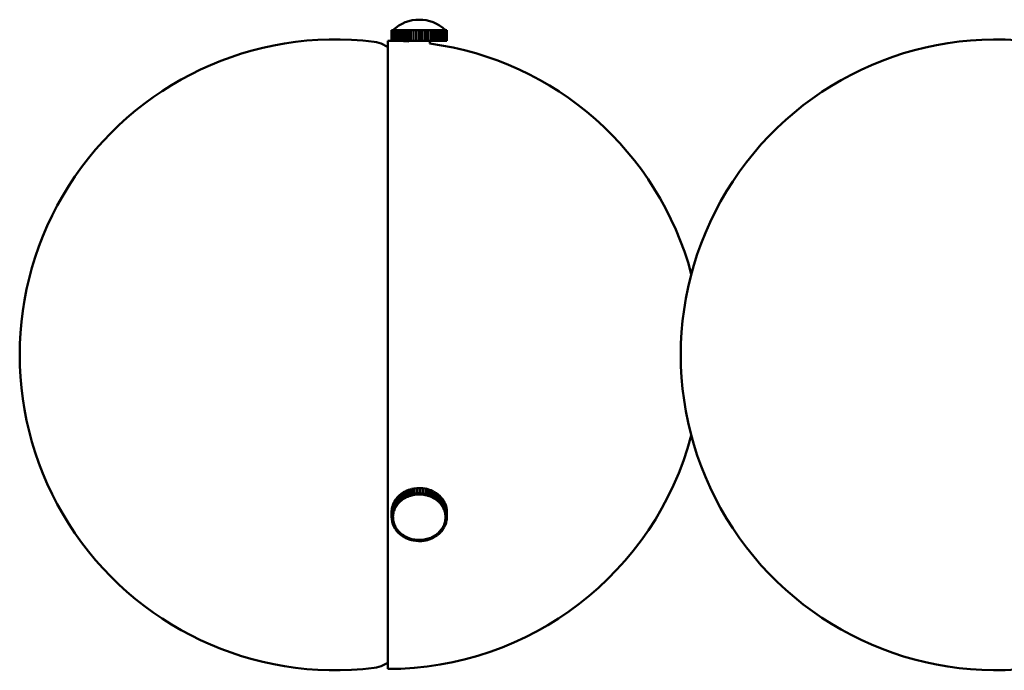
# Model space of a CAD drawing. Header units: millimetres. Extents: x 381 to 3103, y 17 to 2472.
# Tile 2 of 36: x 381 to 569, y 660 to 783. Entities that reach past the tile are written whole.
import ezdxf

# ---------------------------------------------------------------- set-up
doc = ezdxf.new("R2010")
doc.units = ezdxf.units.MM
doc.header["$LTSCALE"] = 12
doc.layers.add('Widoczne (ISO)', color=7, linetype='Continuous', lineweight=50)

msp = doc.modelspace()

# ---------------------------------------------------------------- linework, layer by layer
at = {"layer": 'Widoczne (ISO)'}
for p, q in [((452.17, 781.47), (452.17, 779.47)), ((452.19, 781.47), (452.17, 781.47)), ((452.2, 781.47), (452.19, 781.47)), ((452.19, 779.47), (452.19, 781.47)), ((452.2, 781.47), (452.2, 779.47)), ((452.28, 781.47), (452.2, 781.47)), ((452.29, 781.47), (452.28, 781.47)), ((452.28, 779.47), (452.28, 781.47)), ((452.29, 781.47), (452.29, 779.47)), ((452.41, 781.47), (452.29, 781.47)), ((452.43, 781.47), (452.41, 781.47)), ((452.41, 779.47), (452.41, 781.47)), ((452.43, 781.47), (452.43, 779.47)), ((452.61, 781.47), (452.43, 781.47)), ((452.63, 781.47), (452.61, 781.47)), ((452.61, 779.47), (452.61, 781.47)), ((452.63, 781.47), (452.63, 779.47)), ((452.86, 781.47), (452.63, 781.47)), ((452.88, 781.47), (452.86, 781.47)), ((452.86, 779.47), (452.86, 781.47)), ((452.88, 781.47), (452.88, 779.47)), ((453.15, 781.47), (452.88, 781.47)), ((453.18, 781.47), (453.15, 781.47)), ((453.15, 779.47), (453.15, 781.47)), ((453.18, 781.47), (453.18, 779.47)), ((453.5, 781.47), (453.18, 781.47)), ((453.53, 781.47), (453.5, 781.47)), ((453.5, 779.47), (453.5, 781.47)), ((453.53, 781.47), (453.53, 779.47)), ((453.88, 781.47), (453.53, 781.47)), ((453.92, 781.47), (453.88, 781.47)), ((453.88, 779.47), (453.88, 781.47)), ((453.92, 781.47), (453.92, 779.47)), ((454.31, 781.47), (453.92, 781.47)), ((454.35, 781.47), (454.31, 781.47)), ((454.31, 779.47), (454.31, 781.47)), ((454.35, 781.47), (454.35, 779.47)), ((454.77, 781.47), (454.35, 781.47)), ((454.81, 781.47), (454.77, 781.47)), ((454.77, 779.47), (454.77, 781.47)), ((454.81, 781.47), (454.81, 779.47)), ((455.26, 781.47), (454.81, 781.47)), ((455.3, 781.47), (455.26, 781.47)), ((455.26, 779.47), (455.26, 781.47)), ((455.3, 781.47), (455.3, 779.47)), ((455.77, 781.47), (455.3, 781.47)), ((455.82, 781.47), (455.77, 781.47)), ((455.77, 779.47), (455.77, 781.47)), ((455.82, 781.47), (455.82, 779.47)), ((456.3, 781.47), (455.82, 781.47)), ((456.35, 781.47), (456.3, 781.47)), ((456.3, 779.47), (456.3, 781.47)), ((456.35, 781.47), (456.35, 779.47)), ((456.84, 781.47), (456.35, 781.47)), ((456.88, 781.47), (456.84, 781.47)), ((456.84, 779.47), (456.84, 781.47)), ((456.88, 779.47), (456.88, 781.47)), ((456.88, 781.47), (456.89, 781.47)), ((456.89, 781.47), (456.89, 779.47)), ((457.39, 781.47), (456.89, 781.47)), ((457.4, 781.47), (457.39, 781.47)), ((457.39, 779.47), (457.39, 781.47)), ((457.4, 779.47), (457.4, 781.47)), ((457.4, 781.47), (457.43, 781.47)), ((457.43, 781.47), (457.43, 779.47)), ((457.43, 781.47), (457.44, 781.47)), ((457.44, 781.47), (457.44, 779.47)), ((457.94, 781.47), (457.44, 781.47)), ((457.94, 779.47), (457.94, 781.47)), ((457.94, 781.47), (457.95, 781.47)), ((457.95, 781.47), (457.95, 779.47)), ((457.95, 781.47), (457.99, 781.47)), ((457.99, 781.47), (457.99, 779.47)), ((458.48, 781.47), (457.99, 781.47)), ((458.48, 779.47), (458.48, 781.47)), ((458.48, 781.47), (458.53, 781.47)), ((458.53, 781.47), (458.53, 779.47)), ((459.02, 781.47), (458.53, 781.47)), ((459.02, 779.47), (459.02, 781.47)), ((459.02, 781.47), (459.06, 781.47)), ((459.06, 781.47), (459.06, 779.47)), ((459.53, 781.47), (459.06, 781.47)), ((459.53, 779.47), (459.53, 781.47)), ((459.53, 781.47), (459.58, 781.47)), ((459.58, 781.47), (459.58, 779.47)), ((460.02, 781.47), (459.58, 781.47)), ((460.02, 779.47), (460.02, 781.47)), ((460.02, 781.47), (460.07, 781.47)), ((460.07, 781.47), (460.07, 779.47)), ((460.49, 781.47), (460.07, 781.47)), ((460.49, 779.47), (460.49, 781.47)), ((460.49, 781.47), (460.53, 781.47)), ((460.53, 781.47), (460.53, 779.47)), ((460.92, 781.47), (460.53, 781.47)), ((460.92, 779.47), (460.92, 781.47)), ((460.92, 781.47), (460.95, 781.47)), ((460.95, 781.47), (460.95, 779.47)), ((461.31, 781.47), (460.95, 781.47)), ((461.31, 779.47), (461.31, 781.47)), ((461.31, 781.47), (461.34, 781.47)), ((461.34, 781.47), (461.34, 779.47)), ((461.66, 781.47), (461.34, 781.47)), ((461.66, 779.47), (461.66, 781.47)), ((461.66, 781.47), (461.69, 781.47)), ((461.69, 781.47), (461.69, 779.47)), ((461.96, 781.47), (461.69, 781.47)), ((461.96, 779.47), (461.96, 781.47)), ((461.96, 781.47), (461.98, 781.47)), ((461.98, 781.47), (461.98, 779.47)), ((462.21, 781.47), (461.98, 781.47)), ((462.21, 779.47), (462.21, 781.47)), ((462.21, 781.47), (462.23, 781.47)), ((462.23, 781.47), (462.23, 779.47)), ((462.41, 781.47), (462.23, 781.47)), ((462.41, 779.47), (462.41, 781.47)), ((462.41, 781.47), (462.43, 781.47)), ((462.43, 781.47), (462.43, 779.47)), ((462.56, 781.47), (462.43, 781.47)), ((462.56, 779.47), (462.56, 781.47)), ((462.56, 781.47), (462.57, 781.47)), ((462.57, 781.47), (462.57, 779.47)), ((462.65, 781.47), (462.57, 781.47)), ((462.65, 779.47), (462.65, 781.47)), ((462.65, 781.47), (462.65, 779.47)), ((462.65, 781.47), (462.65, 781.47)), ((462.68, 781.47), (462.65, 781.47)), ((462.68, 779.47), (462.68, 781.47)), ((462.68, 781.47), (462.68, 779.47)), ((462.68, 781.47), (462.68, 781.47)), ((451.42, 779.47), (451.42, 659.97)), ((452.17, 779.47), (452.19, 779.47)), ((452.2, 779.47), (452.19, 779.47)), ((452.2, 779.47), (452.28, 779.47)), ((452.29, 779.47), (452.28, 779.47)), ((452.29, 779.47), (452.41, 779.47)), ((452.43, 779.47), (452.41, 779.47)), ((452.43, 779.47), (452.61, 779.47)), ((452.63, 779.47), (452.61, 779.47)), ((452.63, 779.47), (452.86, 779.47)), ((452.88, 779.47), (452.86, 779.47)), ((452.88, 779.47), (453.15, 779.47)), ((453.18, 779.47), (453.15, 779.47)), ((453.18, 779.47), (453.5, 779.47)), ((453.53, 779.47), (453.5, 779.47)), ((453.53, 779.47), (453.88, 779.47)), ((453.92, 779.47), (453.88, 779.47)), ((453.92, 779.47), (454.31, 779.47)), ((454.35, 779.47), (454.31, 779.47)), ((454.35, 779.47), (454.77, 779.47)), ((454.81, 779.47), (454.77, 779.47)), ((454.81, 779.47), (455.26, 779.47)), ((455.3, 779.47), (455.26, 779.47)), ((455.3, 779.47), (455.77, 779.47)), ((455.42, 779.47), (455.42, 779.33)), ((455.82, 779.47), (455.77, 779.47)), ((455.82, 779.47), (456.3, 779.47)), ((456.35, 779.47), (456.3, 779.47)), ((456.35, 779.47), (456.84, 779.47)), ((456.88, 779.47), (456.84, 779.47)), ((456.88, 779.47), (456.89, 779.47)), ((456.89, 779.47), (457.39, 779.47)), ((457.4, 779.47), (457.39, 779.47)), ((457.4, 779.47), (457.43, 779.47)), ((457.43, 779.47), (457.44, 779.47)), ((457.44, 779.47), (457.94, 779.47)), ((457.94, 779.47), (457.95, 779.47)), ((457.95, 779.47), (457.99, 779.47)), ((457.99, 779.47), (458.48, 779.47)), ((458.48, 779.47), (458.53, 779.47)), ((458.53, 779.47), (459.02, 779.47)), ((459.02, 779.47), (459.06, 779.47)), ((459.06, 779.47), (459.53, 779.47)), ((459.42, 779.47), (459.42, 778.93)), ((459.53, 779.47), (459.58, 779.47)), ((459.58, 779.47), (460.02, 779.47)), ((460.02, 779.47), (460.07, 779.47)), ((460.07, 779.47), (460.49, 779.47)), ((460.49, 779.47), (460.53, 779.47)), ((460.53, 779.47), (460.92, 779.47)), ((460.92, 779.47), (460.95, 779.47)), ((460.95, 779.47), (461.31, 779.47)), ((461.31, 779.47), (461.34, 779.47)), ((461.34, 779.47), (461.66, 779.47)), ((461.66, 779.47), (461.69, 779.47)), ((461.69, 779.47), (461.96, 779.47)), ((461.96, 779.47), (461.98, 779.47)), ((461.98, 779.47), (462.21, 779.47)), ((462.21, 779.47), (462.23, 779.47)), ((462.23, 779.47), (462.41, 779.47)), ((462.41, 779.47), (462.43, 779.47)), ((462.43, 779.47), (462.56, 779.47)), ((462.56, 779.47), (462.57, 779.47)), ((462.57, 779.47), (462.65, 779.47)), ((462.65, 779.47), (462.68, 779.47)), ((462.65, 779.47), (462.65, 779.47)), ((462.68, 779.47), (462.68, 779.47)), ((451.42, 778.27), (450.55, 778.73)), ((453.58, 692.94), (453.25, 692.61)), ((453.61, 692.92), (453.58, 692.94)), ((453.58, 691.94), (453.58, 692.94)), ((453.97, 693.27), (453.61, 692.97)), ((453.61, 692.97), (453.61, 691.97)), ((454.01, 693.24), (453.97, 693.27)), ((453.97, 692.27), (453.97, 693.27)), ((454.4, 693.57), (454.01, 693.3)), ((454.01, 693.3), (454.01, 692.3)), ((454.45, 693.52), (454.4, 693.57)), ((454.4, 692.57), (454.4, 693.57)), ((454.87, 693.82), (454.45, 693.59)), ((454.45, 693.59), (454.45, 692.59)), ((454.92, 693.76), (454.87, 693.82)), ((454.87, 692.82), (454.87, 693.82)), ((455.37, 694.03), (454.92, 693.84)), ((454.92, 693.84), (454.92, 692.84)), ((454.92, 692.84), (455.37, 693.03)), ((455.41, 693.95), (455.37, 694.03)), ((455.37, 693.03), (455.37, 694.03)), ((455.47, 692.83), (455.37, 693.03)), ((455.88, 694.19), (455.41, 694.05)), ((455.41, 694.05), (455.41, 693.05)), ((455.41, 693.05), (455.88, 693.19)), ((455.5, 692.84), (455.41, 693.05)), ((455.73, 692.92), (455.97, 692.99)), ((455.93, 694.08), (455.88, 694.19)), ((455.88, 693.19), (455.88, 694.19)), ((455.97, 692.99), (455.88, 693.19)), ((456.42, 694.31), (455.93, 694.21)), ((455.93, 694.21), (455.93, 693.21)), ((455.93, 693.21), (456.42, 693.31)), ((455.99, 692.99), (455.93, 693.21)), ((455.97, 692.99), (455.97, 693.08)), ((455.99, 692.99), (456.23, 693.05)), ((456.23, 693.05), (456.48, 693.1)), ((456.47, 694.13), (456.42, 694.31)), ((456.42, 693.31), (456.42, 694.31)), ((456.48, 693.1), (456.42, 693.31)), ((456.96, 694.37), (456.47, 694.32)), ((456.47, 694.32), (456.47, 693.32)), ((456.47, 693.32), (456.96, 693.37)), ((456.5, 693.1), (456.47, 693.32)), ((456.48, 693.1), (456.48, 693.25)), ((456.5, 693.1), (456.75, 693.13)), ((456.75, 693.13), (456.99, 693.16)), ((456.99, 694.16), (456.96, 694.37)), ((456.96, 693.37), (456.96, 694.37)), ((456.99, 693.16), (456.96, 693.37)), ((456.99, 693.16), (456.99, 694.16)), ((457.51, 694.39), (457.01, 694.38)), ((457.01, 694.38), (457.01, 693.38)), ((457.01, 693.38), (457.51, 693.39)), ((457.02, 693.16), (457.01, 693.38)), ((457.02, 693.16), (457.27, 693.17)), ((457.27, 693.17), (457.52, 693.18)), ((457.52, 694.18), (457.51, 694.39)), ((457.51, 693.39), (457.51, 694.39)), ((457.52, 693.18), (457.51, 693.39)), ((457.52, 693.18), (457.52, 694.18)), ((457.54, 694.18), (457.56, 694.39)), ((457.54, 694.18), (457.54, 693.18)), ((457.54, 693.18), (457.56, 693.39)), ((457.54, 693.18), (457.79, 693.16)), ((457.56, 694.39), (457.56, 693.39)), ((458.06, 694.36), (457.56, 694.39)), ((457.56, 693.39), (458.06, 693.36)), ((457.79, 693.16), (458.04, 693.14)), ((458.04, 693.14), (458.06, 693.36)), ((458.06, 693.36), (458.06, 694.36)), ((458.06, 694.14), (458.11, 694.35)), ((458.06, 694.14), (458.06, 693.14)), ((458.06, 693.14), (458.11, 693.35)), ((458.06, 693.14), (458.31, 693.1)), ((458.11, 694.35), (458.11, 693.35)), ((458.6, 694.28), (458.11, 694.35)), ((458.11, 693.35), (458.6, 693.28)), ((458.31, 693.1), (458.56, 693.06)), ((458.56, 693.06), (458.6, 693.28)), ((458.58, 693.06), (458.65, 693.27)), ((458.58, 693.18), (458.58, 693.06)), ((458.58, 693.06), (458.82, 693)), ((458.6, 693.28), (458.6, 694.28)), ((458.6, 694.12), (458.65, 694.27)), ((458.65, 694.27), (458.65, 693.27)), ((459.13, 694.15), (458.65, 694.27)), ((458.65, 693.27), (459.13, 693.15)), ((458.82, 693), (459.06, 692.94)), ((459.06, 692.94), (459.13, 693.15)), ((459.08, 692.93), (459.18, 693.13)), ((459.08, 693.01), (459.08, 692.93)), ((459.08, 692.93), (459.31, 692.85)), ((459.13, 693.15), (459.13, 694.15)), ((459.13, 694.03), (459.18, 694.13)), ((459.18, 694.13), (459.18, 693.13)), ((459.64, 693.97), (459.18, 694.13)), ((459.18, 693.13), (459.64, 692.97)), ((459.55, 692.77), (459.64, 692.97)), ((459.57, 692.76), (459.69, 692.95)), ((459.64, 692.97), (459.64, 693.97)), ((459.64, 693.88), (459.69, 693.95)), ((459.69, 693.95), (459.69, 692.95)), ((460.13, 693.74), (459.69, 693.95)), ((459.69, 692.95), (460.13, 692.74)), ((460.13, 692.74), (460.13, 693.74)), ((460.13, 693.67), (460.17, 693.72)), ((460.17, 693.72), (460.17, 692.72)), ((460.58, 693.48), (460.17, 693.72)), ((460.58, 692.48), (460.58, 693.48)), ((460.58, 693.41), (460.62, 693.45)), ((460.62, 693.45), (460.62, 692.45)), ((461, 693.17), (460.62, 693.45)), ((461, 692.17), (461, 693.17)), ((461, 693.11), (461.04, 693.14)), ((461.04, 693.14), (461.04, 692.14)), ((461.39, 692.83), (461.04, 693.14)), ((452.45, 691.32), (452.31, 690.9)), ((452.47, 691.32), (452.45, 691.32)), ((452.45, 690.32), (452.45, 691.32)), ((452.66, 691.76), (452.47, 691.36)), ((452.47, 691.36), (452.47, 690.36)), ((452.68, 691.75), (452.66, 691.76)), ((452.66, 690.76), (452.66, 691.76)), ((452.92, 692.18), (452.68, 691.8)), ((452.68, 691.8), (452.68, 690.8)), ((452.68, 690.8), (452.92, 691.18)), ((452.94, 692.17), (452.92, 692.18)), ((452.92, 691.18), (452.92, 692.18)), ((453.14, 691.08), (452.92, 691.18)), ((453.22, 692.58), (452.94, 692.22)), ((452.94, 692.22), (452.94, 691.22)), ((452.94, 691.22), (453.22, 691.58)), ((453.15, 691.1), (452.94, 691.22)), ((453.02, 690.89), (453.14, 691.08)), ((453.14, 691.08), (453.14, 691.1)), ((453.15, 691.1), (453.29, 691.28)), ((453.25, 692.56), (453.22, 692.58)), ((453.22, 691.58), (453.22, 692.58)), ((453.43, 691.46), (453.22, 691.58)), ((453.25, 692.61), (453.25, 691.61)), ((453.25, 691.61), (453.58, 691.94)), ((453.44, 691.47), (453.25, 691.61)), ((453.29, 691.28), (453.43, 691.46)), ((453.43, 691.46), (453.43, 691.48)), ((453.44, 691.47), (453.61, 691.64)), ((453.77, 691.8), (453.58, 691.94)), ((453.61, 691.97), (453.97, 692.27)), ((453.78, 691.82), (453.61, 691.97)), ((453.61, 691.64), (453.77, 691.8)), ((453.77, 691.8), (453.77, 691.83)), ((453.78, 691.82), (453.96, 691.97)), ((453.96, 691.97), (454.14, 692.12)), ((454.14, 692.12), (453.97, 692.27)), ((454.01, 692.3), (454.4, 692.57)), ((454.16, 692.13), (454.01, 692.3)), ((454.14, 692.12), (454.14, 692.15)), ((454.16, 692.13), (454.36, 692.26)), ((454.36, 692.26), (454.56, 692.4)), ((454.56, 692.4), (454.4, 692.57)), ((454.45, 692.59), (454.87, 692.82)), ((454.58, 692.41), (454.45, 692.59)), ((454.56, 692.4), (454.56, 692.44)), ((454.58, 692.41), (454.79, 692.52)), ((454.79, 692.52), (455, 692.64)), ((455, 692.64), (454.87, 692.82)), ((455.02, 692.65), (454.92, 692.84)), ((455, 692.64), (455, 692.68)), ((455.02, 692.65), (455.25, 692.74)), ((455.25, 692.74), (455.47, 692.83)), ((455.47, 692.83), (455.47, 692.9)), ((455.5, 692.84), (455.73, 692.92)), ((459.31, 692.85), (459.55, 692.77)), ((459.57, 692.81), (459.57, 692.76)), ((459.57, 692.76), (459.79, 692.66)), ((459.79, 692.66), (460.01, 692.55)), ((460.01, 692.55), (460.13, 692.74)), ((460.03, 692.54), (460.17, 692.72)), ((460.03, 692.59), (460.03, 692.54)), ((460.03, 692.54), (460.24, 692.42)), ((460.17, 692.72), (460.58, 692.48)), ((460.24, 692.42), (460.44, 692.3)), ((460.44, 692.3), (460.58, 692.48)), ((460.46, 692.29), (460.62, 692.45)), ((460.46, 692.32), (460.46, 692.29)), ((460.46, 692.29), (460.65, 692.15)), ((460.62, 692.45), (461, 692.17)), ((460.65, 692.15), (460.84, 692.01)), ((460.84, 692.01), (461, 692.17)), ((460.86, 691.99), (461.04, 692.14)), ((460.86, 692.02), (460.86, 691.99)), ((460.86, 691.99), (461.03, 691.84)), ((461.03, 691.84), (461.21, 691.68)), ((461.04, 692.14), (461.39, 691.83)), ((461.21, 691.68), (461.39, 691.83)), ((461.22, 691.66), (461.42, 691.8)), ((461.22, 691.69), (461.22, 691.66)), ((461.22, 691.66), (461.38, 691.49)), ((461.38, 691.49), (461.53, 691.32)), ((461.39, 691.83), (461.39, 692.83)), ((461.39, 692.77), (461.42, 692.8)), ((461.42, 692.8), (461.42, 691.8)), ((461.73, 692.45), (461.42, 692.8)), ((461.42, 691.8), (461.73, 691.45)), ((461.53, 691.32), (461.73, 691.45)), ((461.54, 691.3), (461.75, 691.42)), ((461.54, 691.33), (461.54, 691.3)), ((461.54, 691.3), (461.67, 691.12)), ((461.67, 691.12), (461.81, 690.94)), ((461.73, 691.45), (461.73, 692.45)), ((461.73, 692.4), (461.75, 692.42)), ((461.75, 692.42), (461.75, 691.42)), ((462.02, 692.05), (461.75, 692.42)), ((461.75, 691.42), (462.02, 691.05)), ((461.81, 690.94), (462.02, 691.05)), ((462.02, 691.05), (462.02, 692.05)), ((462.02, 692), (462.04, 692.01)), ((462.04, 692.01), (462.04, 691.01)), ((462.26, 691.62), (462.04, 692.01)), ((462.26, 690.62), (462.26, 691.62)), ((462.26, 691.58), (462.28, 691.58)), ((462.28, 691.58), (462.28, 690.58)), ((462.45, 691.17), (462.28, 691.58)), ((462.45, 690.17), (462.45, 691.17)), ((462.45, 691.13), (462.46, 691.13)), ((462.46, 691.13), (462.46, 690.13)), ((462.58, 690.71), (462.46, 691.13)), ((452.21, 690.39), (452.17, 689.96)), ((452.17, 689.96), (452.17, 688.96)), ((452.17, 689.92), (452.17, 689.92)), ((452.17, 688.92), (452.17, 689.92)), ((452.17, 688.96), (452.21, 689.39)), ((452.3, 690.86), (452.21, 690.44)), ((452.21, 690.44), (452.21, 689.44)), ((452.21, 690.39), (452.21, 690.39)), ((452.21, 689.39), (452.21, 690.39)), ((452.21, 689.44), (452.3, 689.86)), ((452.46, 689.4), (452.21, 689.44)), ((452.45, 689.38), (452.21, 689.39)), ((452.31, 690.86), (452.3, 690.86)), ((452.3, 689.86), (452.3, 690.86)), ((452.55, 689.82), (452.3, 689.86)), ((452.31, 690.9), (452.31, 689.9)), ((452.31, 689.9), (452.45, 690.32)), ((452.55, 689.84), (452.31, 689.9)), ((452.44, 689.16), (452.45, 689.38)), ((452.69, 690.26), (452.45, 690.32)), ((452.45, 689.38), (452.45, 689.4)), ((452.46, 689.4), (452.5, 689.61)), ((452.47, 690.36), (452.66, 690.76)), ((452.7, 690.28), (452.47, 690.36)), ((452.5, 689.61), (452.55, 689.82)), ((452.55, 689.84), (452.62, 690.05)), ((452.55, 689.82), (452.55, 689.84)), ((452.62, 690.05), (452.69, 690.26)), ((452.89, 690.68), (452.66, 690.76)), ((452.9, 690.7), (452.68, 690.8)), ((452.69, 690.26), (452.69, 690.28)), ((452.7, 690.28), (452.79, 690.48)), ((452.79, 690.48), (452.89, 690.68)), ((452.89, 690.68), (452.89, 690.7)), ((452.9, 690.7), (453.02, 690.89)), ((461.82, 690.92), (462.04, 691.01)), ((461.82, 690.94), (461.82, 690.92)), ((461.82, 690.92), (461.93, 690.72)), ((461.93, 690.72), (462.03, 690.53)), ((462.03, 690.53), (462.26, 690.62)), ((462.04, 691.01), (462.26, 690.62)), ((462.04, 690.51), (462.28, 690.58)), ((462.04, 690.53), (462.04, 690.51)), ((462.04, 690.51), (462.13, 690.31)), ((462.13, 690.31), (462.21, 690.1)), ((462.21, 690.1), (462.45, 690.17)), ((462.22, 690.08), (462.46, 690.13)), ((462.22, 690.1), (462.22, 690.08)), ((462.22, 690.08), (462.28, 689.87)), ((462.28, 690.58), (462.45, 690.17)), ((462.28, 689.87), (462.34, 689.66)), ((462.34, 689.66), (462.58, 689.71)), ((462.34, 689.64), (462.59, 689.67)), ((462.34, 689.66), (462.34, 689.64)), ((462.34, 689.64), (462.38, 689.43)), ((462.38, 689.43), (462.41, 689.21)), ((462.41, 689.21), (462.66, 689.24)), ((462.41, 689.21), (462.41, 689.19)), ((462.41, 689.19), (462.66, 689.2)), ((462.41, 689.19), (462.42, 688.97)), ((462.46, 690.13), (462.58, 689.71)), ((462.58, 689.71), (462.58, 690.71)), ((462.58, 690.67), (462.59, 690.67)), ((462.59, 690.67), (462.59, 689.67)), ((462.66, 690.24), (462.59, 690.67)), ((462.59, 689.67), (462.66, 689.24)), ((462.66, 689.24), (462.66, 690.24)), ((462.66, 690.2), (462.66, 689.2)), ((462.66, 690.2), (462.66, 690.2)), ((462.68, 689.76), (462.66, 690.2)), ((462.66, 689.2), (462.68, 688.76)), ((462.68, 688.76), (462.68, 689.76)), ((452.42, 688.94), (452.17, 688.96)), ((452.42, 688.92), (452.17, 688.92)), ((452.18, 688.48), (452.17, 688.92)), ((452.43, 688.49), (452.18, 688.48)), ((452.19, 688.44), (452.19, 688.48)), ((452.43, 688.47), (452.19, 688.44)), ((452.25, 688.01), (452.19, 688.44)), ((452.5, 688.04), (452.25, 688.01)), ((452.51, 688.02), (452.26, 687.97)), ((452.26, 687.97), (452.26, 688.01)), ((452.38, 687.55), (452.26, 687.97)), ((452.63, 687.6), (452.38, 687.55)), ((452.63, 687.58), (452.4, 687.51)), ((452.4, 687.51), (452.4, 687.55)), ((452.57, 687.1), (452.4, 687.51)), ((452.42, 688.94), (452.44, 689.16)), ((452.42, 688.84), (452.42, 689)), ((452.42, 688.92), (452.42, 688.94)), ((452.43, 688.71), (452.42, 688.92)), ((452.43, 688.49), (452.43, 688.71)), ((452.43, 688.57), (452.43, 688.49)), ((452.43, 688.47), (452.43, 688.54)), ((452.47, 688.26), (452.43, 688.47)), ((452.5, 688.04), (452.47, 688.26)), ((452.5, 688.07), (452.5, 688.04)), ((452.51, 688.02), (452.51, 688.05)), ((452.57, 687.81), (452.51, 688.02)), ((452.63, 687.6), (452.57, 687.81)), ((452.63, 687.62), (452.63, 687.6)), ((452.63, 687.58), (452.63, 687.6)), ((452.72, 687.38), (452.63, 687.58)), ((452.8, 687.17), (452.72, 687.38)), ((462.15, 687.4), (462.05, 687.2)), ((462.22, 687.63), (462.15, 687.42)), ((462.15, 687.42), (462.15, 687.44)), ((462.15, 687.42), (462.15, 687.4)), ((462.15, 687.42), (462.39, 687.36)), ((462.15, 687.4), (462.38, 687.32)), ((462.38, 687.32), (462.19, 686.92)), ((462.29, 687.84), (462.22, 687.63)), ((462.29, 687.86), (462.29, 687.84)), ((462.29, 687.84), (462.53, 687.78)), ((462.34, 688.07), (462.3, 687.86)), ((462.3, 687.86), (462.3, 687.88)), ((462.3, 687.86), (462.54, 687.82)), ((462.39, 688.28), (462.34, 688.07)), ((462.38, 687.37), (462.38, 687.32)), ((462.41, 688.52), (462.39, 688.31)), ((462.39, 688.31), (462.39, 688.35)), ((462.39, 688.33), (462.39, 688.28)), ((462.39, 688.31), (462.64, 688.29)), ((462.39, 688.28), (462.63, 688.25)), ((462.53, 687.78), (462.39, 687.36)), ((462.43, 688.74), (462.41, 688.52)), ((462.42, 688.97), (462.43, 688.76)), ((462.42, 688.84), (462.42, 688.91)), ((462.43, 688.77), (462.43, 688.74)), ((462.43, 688.76), (462.68, 688.76)), ((462.43, 688.74), (462.68, 688.72)), ((462.53, 687.82), (462.53, 687.78)), ((462.63, 688.25), (462.54, 687.82)), ((462.63, 688.29), (462.63, 688.25)), ((462.68, 688.72), (462.64, 688.29)), ((462.68, 688.76), (462.68, 688.72)), ((452.8, 687.17), (452.57, 687.1)), ((452.81, 687.15), (452.59, 687.06)), ((452.59, 687.06), (452.59, 687.11)), ((452.8, 686.67), (452.59, 687.06)), ((452.8, 687.19), (452.8, 687.17)), ((453.03, 686.76), (452.8, 686.67)), ((452.81, 687.15), (452.81, 687.17)), ((452.92, 686.96), (452.81, 687.15)), ((453.04, 686.74), (452.83, 686.63)), ((452.83, 686.63), (452.83, 686.68)), ((453.09, 686.26), (452.83, 686.63)), ((453.03, 686.76), (452.92, 686.96)), ((453.03, 686.77), (453.03, 686.76)), ((453.04, 686.74), (453.04, 686.76)), ((453.17, 686.56), (453.04, 686.74)), ((453.3, 686.38), (453.09, 686.26)), ((453.32, 686.36), (453.12, 686.23)), ((453.12, 686.23), (453.12, 686.28)), ((453.43, 685.88), (453.12, 686.23)), ((453.3, 686.38), (453.17, 686.56)), ((453.3, 686.39), (453.3, 686.38)), ((453.32, 686.36), (453.32, 686.37)), ((453.47, 686.19), (453.32, 686.36)), ((453.62, 686.02), (453.43, 685.88)), ((453.64, 686), (453.46, 685.85)), ((453.46, 685.85), (453.46, 685.91)), ((453.8, 685.54), (453.46, 685.85)), ((453.62, 686.02), (453.47, 686.19)), ((453.62, 686.03), (453.62, 686.02)), ((453.64, 686), (453.64, 686.01)), ((453.81, 685.85), (453.64, 686)), ((453.99, 685.69), (453.8, 685.54)), ((453.99, 685.69), (453.81, 685.85)), ((454, 685.67), (453.84, 685.51)), ((453.84, 685.51), (453.84, 685.57)), ((454.22, 685.23), (453.84, 685.51)), ((453.99, 685.7), (453.99, 685.69)), ((454, 685.67), (454, 685.68)), ((454.19, 685.53), (454, 685.67)), ((454.38, 685.4), (454.19, 685.53)), ((460.68, 685.55), (460.49, 685.42)), ((460.68, 685.56), (460.68, 685.55)), ((460.68, 685.55), (460.84, 685.38)), ((460.88, 685.71), (460.7, 685.56)), ((460.7, 685.56), (460.7, 685.57)), ((460.7, 685.56), (460.87, 685.41)), ((460.84, 685.44), (460.84, 685.38)), ((461.24, 685.71), (460.87, 685.41)), ((461.06, 685.86), (460.88, 685.71)), ((461.06, 685.87), (461.06, 685.86)), ((461.06, 685.86), (461.24, 685.71)), ((461.24, 686.04), (461.08, 685.88)), ((461.08, 685.88), (461.08, 685.89)), ((461.08, 685.88), (461.27, 685.74)), ((461.4, 686.21), (461.24, 686.04)), ((461.24, 685.76), (461.24, 685.71)), ((461.59, 686.07), (461.27, 685.74)), ((461.4, 686.22), (461.4, 686.21)), ((461.4, 686.21), (461.59, 686.07)), ((461.56, 686.4), (461.42, 686.23)), ((461.42, 686.23), (461.42, 686.23)), ((461.42, 686.23), (461.62, 686.1)), ((461.7, 686.58), (461.56, 686.4)), ((461.59, 686.12), (461.59, 686.07)), ((461.9, 686.46), (461.62, 686.1)), ((461.7, 686.59), (461.7, 686.58)), ((461.7, 686.58), (461.9, 686.46)), ((461.83, 686.79), (461.71, 686.6)), ((461.71, 686.6), (461.71, 686.61)), ((461.71, 686.6), (461.93, 686.5)), ((461.95, 686.98), (461.83, 686.79)), ((461.9, 686.51), (461.9, 686.46)), ((462.17, 686.88), (461.93, 686.5)), ((461.95, 687), (461.95, 686.98)), ((461.95, 686.98), (462.17, 686.88)), ((462.05, 687.2), (461.96, 687)), ((461.96, 687), (461.96, 687.01)), ((461.96, 687), (462.19, 686.92)), ((462.17, 686.93), (462.17, 686.88)), ((454.38, 685.4), (454.22, 685.23)), ((454.4, 685.38), (454.26, 685.2)), ((454.26, 685.2), (454.26, 685.27)), ((454.68, 684.96), (454.26, 685.2)), ((454.38, 685.4), (454.38, 685.4)), ((454.4, 685.38), (454.4, 685.39)), ((454.61, 685.26), (454.4, 685.38)), ((454.82, 685.14), (454.61, 685.26)), ((454.82, 685.14), (454.68, 684.96)), ((454.84, 685.13), (454.72, 684.94)), ((454.72, 684.94), (454.72, 685.01)), ((455.16, 684.73), (454.72, 684.94)), ((454.82, 685.15), (454.82, 685.14)), ((454.84, 685.13), (454.84, 685.13)), ((455.06, 685.03), (454.84, 685.13)), ((455.28, 684.92), (455.06, 685.03)), ((455.28, 684.92), (455.16, 684.73)), ((455.3, 684.91), (455.21, 684.71)), ((455.21, 684.71), (455.21, 684.81)), ((455.67, 684.55), (455.21, 684.71)), ((455.28, 684.93), (455.28, 684.92)), ((455.3, 684.91), (455.3, 684.92)), ((455.53, 684.83), (455.3, 684.91)), ((455.76, 684.75), (455.53, 684.83)), ((455.76, 684.75), (455.67, 684.55)), ((455.79, 684.74), (455.72, 684.54)), ((455.72, 684.54), (455.72, 684.65)), ((456.2, 684.41), (455.72, 684.54)), ((455.76, 684.76), (455.76, 684.75)), ((455.79, 684.74), (455.79, 684.75)), ((456.03, 684.68), (455.79, 684.74)), ((456.27, 684.62), (456.03, 684.68)), ((456.27, 684.62), (456.2, 684.41)), ((456.29, 684.62), (456.24, 684.4)), ((456.24, 684.4), (456.24, 684.56)), ((456.74, 684.33), (456.24, 684.4)), ((456.27, 684.63), (456.27, 684.62)), ((456.29, 684.62), (456.29, 684.62)), ((456.53, 684.58), (456.29, 684.62)), ((456.78, 684.54), (456.53, 684.58)), ((456.78, 684.54), (456.74, 684.33)), ((456.78, 684.55), (456.78, 684.54)), ((456.79, 684.32), (456.79, 684.55)), ((456.8, 684.54), (456.79, 684.32)), ((457.28, 684.29), (456.79, 684.32)), ((456.8, 684.54), (456.8, 684.54)), ((457.05, 684.52), (456.8, 684.54)), ((457.3, 684.51), (457.05, 684.52)), ((457.3, 684.51), (457.28, 684.29)), ((457.3, 684.51), (457.3, 684.51)), ((457.33, 684.51), (457.33, 684.51)), ((457.33, 684.51), (457.34, 684.29)), ((457.58, 684.51), (457.33, 684.51)), ((457.83, 684.3), (457.34, 684.29)), ((457.83, 684.52), (457.58, 684.51)), ((457.83, 684.53), (457.83, 684.3)), ((457.83, 684.52), (457.83, 684.52)), ((457.83, 684.52), (457.83, 684.3)), ((458.1, 684.55), (457.85, 684.52)), ((457.85, 684.52), (457.85, 684.53)), ((457.85, 684.52), (457.88, 684.31)), ((458.38, 684.37), (457.88, 684.31)), ((458.35, 684.58), (458.1, 684.55)), ((458.35, 684.59), (458.35, 684.58)), ((458.35, 684.58), (458.38, 684.37)), ((458.61, 684.64), (458.37, 684.58)), ((458.37, 684.58), (458.37, 684.59)), ((458.37, 684.58), (458.43, 684.37)), ((458.38, 684.55), (458.38, 684.37)), ((458.92, 684.48), (458.43, 684.37)), ((458.86, 684.69), (458.61, 684.64)), ((458.86, 684.69), (458.86, 684.69)), ((458.86, 684.69), (458.92, 684.48)), ((459.11, 684.77), (458.88, 684.69)), ((458.88, 684.69), (458.88, 684.7)), ((458.88, 684.69), (458.96, 684.49)), ((458.92, 684.6), (458.92, 684.48)), ((459.43, 684.64), (458.96, 684.49)), ((459.35, 684.84), (459.11, 684.77)), ((459.35, 684.84), (459.35, 684.84)), ((459.35, 684.84), (459.43, 684.64)), ((459.6, 684.94), (459.37, 684.85)), ((459.37, 684.85), (459.37, 684.85)), ((459.37, 684.85), (459.48, 684.65)), ((459.43, 684.74), (459.43, 684.64)), ((459.93, 684.84), (459.48, 684.65)), ((459.82, 685.04), (459.6, 684.94)), ((459.82, 685.04), (459.82, 685.04)), ((459.82, 685.04), (459.93, 684.84)), ((460.06, 685.16), (459.84, 685.05)), ((459.84, 685.05), (459.84, 685.05)), ((459.84, 685.05), (459.97, 684.86)), ((459.93, 684.92), (459.93, 684.84)), ((460.4, 685.09), (459.97, 684.86)), ((460.27, 685.27), (460.06, 685.16)), ((460.27, 685.28), (460.27, 685.27)), ((460.27, 685.27), (460.4, 685.09)), ((460.49, 685.42), (460.29, 685.29)), ((460.29, 685.29), (460.29, 685.29)), ((460.29, 685.29), (460.44, 685.11)), ((460.4, 685.16), (460.4, 685.09)), ((460.84, 685.38), (460.44, 685.11)), ((451.42, 661.16), (450.55, 660.71))]:
    msp.add_line(p, q, dxfattribs=at)
for centre, radius, start, end in [((457.42, 776.22), 7.25, 46.3972, 133.6028), ((441.42, 719.72), 60, 82.8759, 277.1241), ((448.24, 774.29), 5, 62.5057, 82.8759), ((451.42, 719.72), 59.75, 86.1614, 90), ((567.16, 719.72), 60, 79.8987, 280.1013), ((451.42, 719.72), 59.75, 14.9096, 82.3055), ((451.42, 719.72), 59.75, 270, 345.0904), ((448.24, 665.14), 5, 277.1241, 297.4943)]:
    msp.add_arc(centre, radius, start, end, dxfattribs=at)
for centre, major_axis, start_param, end_param in [((457.42, 688.84), (5, 0), 1.811128, 1.915848), ((457.42, 688.84), (5, 0), 1.706408, 1.811128), ((457.42, 688.84), (5, 0), 1.601689, 1.706408), ((457.42, 689.84), (5, 0), 1.653298, 1.656557), ((457.42, 688.84), (5, 0), 1.496969, 1.601689), ((457.42, 689.84), (5, 0), 1.546897, 1.551706), ((457.42, 688.84), (5, 0), 1.392249, 1.496969), ((457.42, 689.84), (5, 0), 1.442046, 1.443138), ((457.42, 688.84), (5, 0), 1.287529, 1.392249), ((457.42, 688.84), (5, 0), 1.18281, 1.287529), ((457.42, 688.84), (5, 0), 2.544166, 2.648886), ((457.42, 688.84), (5, 0), 2.439447, 2.544166), ((457.42, 688.84), (5, 0), 2.334727, 2.439447), ((457.42, 688.84), (5, 0), 2.230007, 2.334727), ((457.42, 688.84), (5, 0), 2.125287, 2.230007), ((457.42, 688.84), (5, 0), 2.020568, 2.125287), ((457.42, 688.84), (5, 0), 1.915848, 2.020568), ((457.42, 688.84), (5, 0), 1.07809, 1.18281), ((457.42, 688.84), (5, 0), 0.97337, 1.07809), ((457.42, 688.84), (5, 0), 0.86865, 0.97337), ((457.42, 688.84), (5, 0), 0.763931, 0.86865), ((457.42, 688.84), (5, 0), 0.659211, 0.763931), ((457.42, 688.84), (5, 0), 0.554491, 0.659211), ((457.42, 688.84), (5, 0), 0.449771, 0.554491), ((457.42, 688.84), (-5, 0), 6.104638, 6.209358), ((457.42, 688.84), (-5, 0), 5.999918, 6.104638), ((457.42, 688.84), (-5, 0), 5.895199, 5.999918), ((457.42, 688.84), (-5, 0), 5.790479, 5.895199), ((457.42, 688.84), (5, 0), 0.345052, 0.449771), ((457.42, 688.84), (5, 0), 0.240332, 0.345052), ((457.42, 688.84), (5, 0), 0.135612, 0.240332), ((457.42, 688.84), (5, 0), 0.030892, 0.135612), ((457.42, 688.84), (-5, 0), 6.209358, 6.314078), ((457.42, 688.84), (-5, 0), 0.030892, 0.135612), ((457.42, 688.84), (-5, 0), 0.135612, 0.240332), ((457.42, 688.84), (-5, 0), 0.240332, 0.345052), ((457.42, 688.84), (-5, 0), 0.345052, 0.449771), ((457.42, 688.84), (5, 0), 5.895199, 5.999918), ((457.42, 688.84), (5, 0), 5.999918, 6.104638), ((457.42, 688.84), (5, 0), 6.104638, 6.209358), ((457.42, 688.84), (5, 0), 6.209358, 6.314078), ((457.42, 688.84), (-5, 0), 0.449771, 0.554491), ((457.42, 688.84), (-5, 0), 0.554491, 0.659211), ((457.42, 688.84), (-5, 0), 0.659211, 0.763931), ((457.42, 688.84), (-5, 0), 0.763931, 0.86865), ((457.42, 688.84), (-5, 0), 0.86865, 0.97337), ((457.42, 688.84), (-5, 0), 2.230007, 2.334727), ((457.42, 688.84), (-5, 0), 2.334727, 2.439447), ((457.42, 688.84), (-5, 0), 2.439447, 2.544166), ((457.42, 688.84), (-5, 0), 2.544166, 2.648886), ((457.42, 688.84), (5, 0), 5.790479, 5.895199), ((457.42, 688.84), (-5, 0), 0.97337, 1.07809), ((457.42, 688.84), (-5, 0), 1.07809, 1.18281), ((457.42, 688.84), (-5, 0), 1.18281, 1.287529), ((457.42, 688.84), (-5, 0), 1.287529, 1.392249), ((457.42, 688.84), (-5, 0), 1.392249, 1.496969), ((457.42, 688.84), (-5, 0), 1.496969, 1.601689), ((457.42, 688.84), (-5, 0), 1.601689, 1.706408), ((457.42, 688.84), (-5, 0), 1.706408, 1.811128), ((457.42, 688.84), (-5, 0), 1.811128, 1.915848), ((457.42, 688.84), (-5, 0), 1.915848, 2.020568), ((457.42, 688.84), (-5, 0), 2.020568, 2.125287), ((457.42, 688.84), (-5, 0), 2.125287, 2.230007)]:
    msp.add_ellipse(centre, major_axis=major_axis, ratio=0.866025, start_param=start_param, end_param=end_param, dxfattribs=at)

doc.saveas('drawing.dxf')
